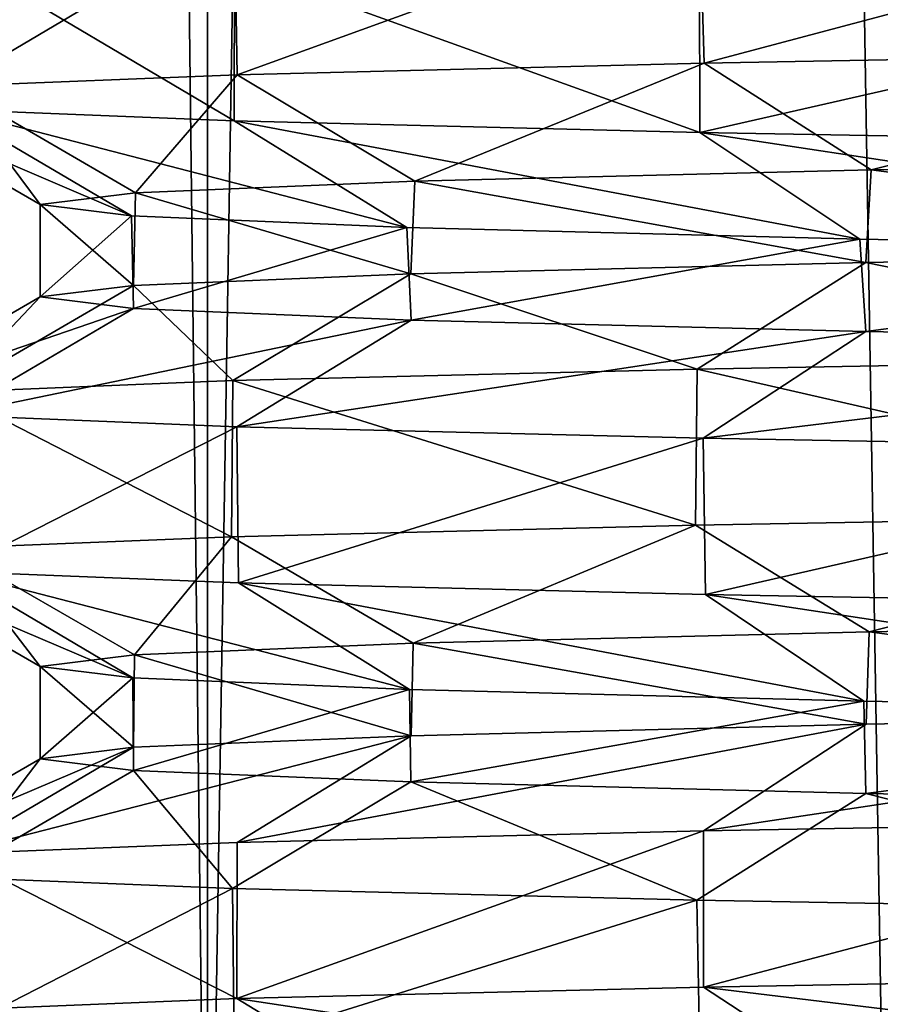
# Model space of a CAD drawing. Header units: millimetres. Extents: x -27 to 78, y -1 to 325.
# Tile 9 of 128: x -20.56 to -18.23, y 7.8 to 10.46. Entities that reach past the tile are written whole.
import ezdxf

# ---------------------------------------------------------------- set-up
doc = ezdxf.new("R2010")
doc.units = ezdxf.units.MM
doc.header["$LTSCALE"] = 65.185185
for name, color, linetype in [('1', 7, 'CONTINUOUS'), ('176', 7, 'CONTINUOUS'), ('177', 7, 'CONTINUOUS'), ('186', 7, 'CONTINUOUS'), ('187', 7, 'CONTINUOUS'), ('188', 7, 'CONTINUOUS'), ('5', 7, 'CONTINUOUS'), ('6', 7, 'CONTINUOUS')]:
    doc.layers.add(name, color=color, linetype=linetype)

msp = doc.modelspace()

# ---------------------------------------------------------------- linework, layer by layer
at = {"layer": '1', "color": 7, "linetype": 'CONTINUOUS', "true_color": 0x96918c}
for points in [[(-21.3988, 6.4, 6.9529), (-20.0476, 6.4, 10.2148), (-21.3988, 118.4, 6.9526), (-21.3988, 6.4, 6.9529)], [(-21.3988, 118.4, 6.9526), (-20.0476, 6.4, 10.2148), (-20.0474, 118.4, 10.2152), (-21.3988, 118.4, 6.9526)], [(-20.0476, 6.4, -10.2148), (-21.3988, 6.4, -6.9529), (-20.0474, 118.4, -10.2152), (-20.0476, 6.4, -10.2148)], [(-20.0474, 118.4, -10.2152), (-21.3988, 6.4, -6.9529), (-21.3988, 118.4, -6.9526), (-20.0474, 118.4, -10.2152)], [(-20.0476, 6.4, 10.2148), (-18.2029, 6.4, 13.2252), (-20.0474, 118.4, 10.2152), (-20.0476, 6.4, 10.2148)], [(-18.2029, 6.4, -13.2252), (-20.0476, 6.4, -10.2148), (-18.2031, 118.4, -13.2248), (-18.2029, 6.4, -13.2252)], [(-18.2031, 118.4, -13.2248), (-20.0476, 6.4, -10.2148), (-20.0474, 118.4, -10.2152), (-18.2031, 118.4, -13.2248)], [(-20.0474, 118.4, 10.2152), (-18.2029, 6.4, 13.2252), (-18.2031, 118.4, 13.2248), (-20.0474, 118.4, 10.2152)]]:
    msp.add_3dface(points, dxfattribs=at)
at = {"layer": '176', "color": 7, "linetype": 'CONTINUOUS', "true_color": 0x96918c}
for points in [[(-16.5856, 9.8374, 12.0485), (-18.2518, 10.0567, 9.3339), (-16.5674, 10.0879, 12.0735), (-16.5856, 9.8374, 12.0485)], [(-18.2665, 9.8061, 9.3051), (-19.4868, 10.0254, 6.3652), (-18.2518, 10.0567, 9.3339), (-18.2665, 9.8061, 9.3051)], [(-16.5856, 9.8374, 12.0485), (-18.2665, 9.8061, 9.3051), (-18.2518, 10.0567, 9.3339), (-16.5856, 9.8374, 12.0485)], [(-19.4973, 9.7749, 6.3329), (-20.2423, 9.9942, 3.2402), (-19.4868, 10.0254, 6.3652), (-19.4973, 9.7749, 6.3329)], [(-18.2665, 9.8061, 9.3051), (-19.4973, 9.7749, 6.3329), (-19.4868, 10.0254, 6.3652), (-18.2665, 9.8061, 9.3051)], [(-20.2479, 9.7436, 3.2053), (-20.5, 9.963, 0.0357), (-20.2423, 9.9942, 3.2402), (-20.2479, 9.7436, 3.2053)], [(-19.4973, 9.7749, 6.3329), (-20.2479, 9.7436, 3.2053), (-20.2423, 9.9942, 3.2402), (-19.4973, 9.7749, 6.3329)], [(-20.2479, 9.7436, 3.2053), (-20.5, 9.7124, -0.0008), (-20.5, 9.963, 0.0357), (-20.2479, 9.7436, 3.2053)], [(-20.5, 9.7124, -0.0008), (-20.2534, 9.9317, -3.17), (-20.5, 9.963, 0.0357), (-20.5, 9.7124, -0.0008)], [(-20.5, 9.7124, -0.0008), (-20.2476, 9.6812, -3.2067), (-20.2534, 9.9317, -3.17), (-20.5, 9.7124, -0.0008)], [(-20.2476, 9.6812, -3.2067), (-19.5085, 9.9005, -6.2984), (-20.2534, 9.9317, -3.17), (-20.2476, 9.6812, -3.2067)], [(-20.2476, 9.6812, -3.2067), (-19.497, 9.6499, -6.3338), (-19.5085, 9.9005, -6.2984), (-20.2476, 9.6812, -3.2067)], [(-19.497, 9.6499, -6.3338), (-18.2831, 9.8692, -9.2724), (-19.5085, 9.9005, -6.2984), (-19.497, 9.6499, -6.3338)], [(-19.497, 9.6499, -6.3338), (-18.2664, 9.6187, -9.3053), (-18.2831, 9.8692, -9.2724), (-19.497, 9.6499, -6.3338)], [(-18.2664, 9.6187, -9.3053), (-16.6077, 9.838, -12.018), (-18.2831, 9.8692, -9.2724), (-18.2664, 9.6187, -9.3053)], [(-18.2664, 9.6187, -9.3053), (-16.5859, 9.5874, -12.0482), (-16.6077, 9.838, -12.018), (-18.2664, 9.6187, -9.3053)]]:
    msp.add_3dface(points, dxfattribs=at)
at = {"layer": '177', "color": 7, "linetype": 'CONTINUOUS', "true_color": 0x96918c}
for points in [[(-16.584, 8.5874, 12.0508), (-18.2576, 8.8065, 9.3225), (-16.5738, 8.8378, 12.0648), (-16.584, 8.5874, 12.0508)], [(-18.2653, 8.5561, 9.3074), (-19.4914, 8.7753, 6.351), (-18.2576, 8.8065, 9.3225), (-18.2653, 8.5561, 9.3074)], [(-16.584, 8.5874, 12.0508), (-18.2653, 8.5561, 9.3074), (-18.2576, 8.8065, 9.3225), (-16.584, 8.5874, 12.0508)], [(-19.4965, 8.5249, 6.3353), (-20.245, 8.744, 3.2234), (-19.4914, 8.7753, 6.351), (-19.4965, 8.5249, 6.3353)], [(-18.2653, 8.5561, 9.3074), (-19.4965, 8.5249, 6.3353), (-19.4914, 8.7753, 6.351), (-18.2653, 8.5561, 9.3074)], [(-20.2475, 8.4937, 3.2076), (-20.5, 8.7128, 0.0165), (-20.245, 8.744, 3.2234), (-20.2475, 8.4937, 3.2076)], [(-19.4965, 8.5249, 6.3353), (-20.2475, 8.4937, 3.2076), (-20.245, 8.744, 3.2234), (-19.4965, 8.5249, 6.3353)], [(-20.2475, 8.4937, 3.2076), (-20.5, 8.4624, 0.0013), (-20.5, 8.7128, 0.0165), (-20.2475, 8.4937, 3.2076)], [(-20.5, 8.4624, 0.0013), (-20.2501, 8.6815, -3.191), (-20.5, 8.7128, 0.0165), (-20.5, 8.4624, 0.0013)], [(-20.5, 8.4624, 0.0013), (-20.2479, 8.4312, -3.205), (-20.2501, 8.6815, -3.191), (-20.5, 8.4624, 0.0013)], [(-20.2479, 8.4312, -3.205), (-19.5014, 8.6503, -6.3204), (-20.2501, 8.6815, -3.191), (-20.2479, 8.4312, -3.205)], [(-20.2479, 8.4312, -3.205), (-19.4974, 8.3999, -6.3326), (-19.5014, 8.6503, -6.3204), (-20.2479, 8.4312, -3.205)], [(-19.4974, 8.3999, -6.3326), (-18.2719, 8.619, -9.2946), (-19.5014, 8.6503, -6.3204), (-19.4974, 8.3999, -6.3326)], [(-19.4974, 8.3999, -6.3326), (-18.2667, 8.3687, -9.3047), (-18.2719, 8.619, -9.2946), (-19.4974, 8.3999, -6.3326)], [(-18.2667, 8.3687, -9.3047), (-16.5918, 8.5877, -12.0401), (-18.2719, 8.619, -9.2946), (-18.2667, 8.3687, -9.3047)], [(-18.2667, 8.3687, -9.3047), (-16.5859, 8.3374, -12.0482), (-16.5918, 8.5877, -12.0401), (-18.2667, 8.3687, -9.3047)]]:
    msp.add_3dface(points, dxfattribs=at)
at = {"layer": '186', "color": 7, "linetype": 'CONTINUOUS', "true_color": 0x96918c}
for points in [[(-18.7059, 8.2676, 9.544), (-16.984, 8.2988, 12.3509), (-18.7055, 7.8451, 9.5448), (-18.7059, 8.2676, 9.544)], [(-16.984, 8.2988, 12.3509), (-16.9814, 7.8764, 12.3544), (-18.7055, 7.8451, 9.5448), (-16.984, 8.2988, 12.3509)], [(-19.9678, 8.2363, 6.5028), (-18.7059, 8.2676, 9.544), (-19.9686, 7.8139, 6.5005), (-19.9678, 8.2363, 6.5028)], [(-18.7059, 8.2676, 9.544), (-18.7055, 7.8451, 9.5448), (-19.9686, 7.8139, 6.5005), (-18.7059, 8.2676, 9.544)], [(-20.7387, 8.2051, 3.3022), (-19.9678, 8.2363, 6.5028), (-19.9686, 7.8139, 6.5005), (-20.7387, 8.2051, 3.3022)], [(-20.7387, 8.2051, 3.3022), (-19.9686, 7.8139, 6.5005), (-20.7396, 7.7826, 3.2965), (-20.7387, 8.2051, 3.3022)], [(-19.9803, 8.1114, -6.4643), (-20.7452, 8.1427, -3.2616), (-20.7433, 7.7201, -3.2736), (-19.9803, 8.1114, -6.4643)], [(-19.9803, 8.1114, -6.4643), (-20.7433, 7.7201, -3.2736), (-19.9757, 7.6889, -6.4785), (-19.9803, 8.1114, -6.4643)], [(-18.7241, 8.0802, -9.5084), (-19.9803, 8.1114, -6.4643), (-19.9757, 7.6889, -6.4785), (-18.7241, 8.0802, -9.5084)], [(-18.7241, 8.0802, -9.5084), (-19.9757, 7.6889, -6.4785), (-18.716, 7.6576, -9.5242), (-18.7241, 8.0802, -9.5084)], [(-17.0074, 8.049, -12.3186), (-18.7241, 8.0802, -9.5084), (-18.716, 7.6576, -9.5242), (-17.0074, 8.049, -12.3186)], [(-17.0074, 8.049, -12.3186), (-18.716, 7.6576, -9.5242), (-16.9951, 7.6264, -12.3356), (-17.0074, 8.049, -12.3186)]]:
    msp.add_3dface(points, dxfattribs=at)
at = {"layer": '187', "color": 7, "linetype": 'CONTINUOUS', "true_color": 0x96918c}
for points in [[(-18.7232, 9.5172, 9.51), (-17.0067, 9.5484, 12.3195), (-17.0109, 9.1259, 12.3139), (-18.7232, 9.5172, 9.51)], [(-19.9795, 9.486, 6.4667), (-18.7232, 9.5172, 9.51), (-18.7273, 9.0947, 9.502), (-19.9795, 9.486, 6.4667)], [(-18.7232, 9.5172, 9.51), (-17.0109, 9.1259, 12.3139), (-18.7273, 9.0947, 9.502), (-18.7232, 9.5172, 9.51)], [(-20.7447, 9.4548, 3.2645), (-19.9795, 9.486, 6.4667), (-19.9829, 9.0635, 6.4562), (-20.7447, 9.4548, 3.2645)], [(-19.9795, 9.486, 6.4667), (-18.7273, 9.0947, 9.502), (-19.9829, 9.0635, 6.4562), (-19.9795, 9.486, 6.4667)], [(-20.7447, 9.4548, 3.2645), (-19.9829, 9.0635, 6.4562), (-20.7467, 9.0322, 3.252), (-20.7447, 9.4548, 3.2645)], [(-19.9684, 9.3611, -6.5011), (-20.7391, 9.3923, -3.2998), (-20.7369, 8.9697, -3.3135), (-19.9684, 9.3611, -6.5011)], [(-19.9684, 9.3611, -6.5011), (-20.7369, 8.9697, -3.3135), (-19.9641, 8.9386, -6.5143), (-19.9684, 9.3611, -6.5011)], [(-18.7063, 9.3299, -9.5432), (-19.9684, 9.3611, -6.5011), (-19.9641, 8.9386, -6.5143), (-18.7063, 9.3299, -9.5432)], [(-18.7063, 9.3299, -9.5432), (-19.9641, 8.9386, -6.5143), (-18.7001, 8.9073, -9.5553), (-18.7063, 9.3299, -9.5432)], [(-16.984, 9.2986, -12.3508), (-18.7063, 9.3299, -9.5432), (-18.7001, 8.9073, -9.5553), (-16.984, 9.2986, -12.3508)], [(-16.984, 9.2986, -12.3508), (-18.7001, 8.9073, -9.5553), (-16.9759, 8.8761, -12.362), (-16.984, 9.2986, -12.3508)]]:
    msp.add_3dface(points, dxfattribs=at)
at = {"layer": '188', "color": 7, "linetype": 'CONTINUOUS', "true_color": 0x96918c}
for points in [[(-18.717, 10.7673, 9.5222), (-16.9997, 10.7985, 12.3293), (-18.7036, 10.3452, 9.5485), (-18.717, 10.7673, 9.5222)], [(-16.9997, 10.7985, 12.3293), (-16.9784, 10.3765, 12.3586), (-18.7036, 10.3452, 9.5485), (-16.9997, 10.7985, 12.3293)], [(-19.9748, 10.7361, 6.4812), (-18.717, 10.7673, 9.5222), (-19.9676, 10.3139, 6.5035), (-19.9748, 10.7361, 6.4812)], [(-18.717, 10.7673, 9.5222), (-18.7036, 10.3452, 9.5485), (-19.9676, 10.3139, 6.5035), (-18.717, 10.7673, 9.5222)], [(-20.7421, 10.7049, 3.2808), (-19.9748, 10.7361, 6.4812), (-20.7393, 10.2827, 3.2987), (-20.7421, 10.7049, 3.2808)], [(-19.9748, 10.7361, 6.4812), (-19.9676, 10.3139, 6.5035), (-20.7393, 10.2827, 3.2987), (-19.9748, 10.7361, 6.4812)], [(-20.7421, 10.6425, -3.2811), (-20.7433, 10.2201, -3.2732), (-19.9756, 10.1889, -6.4788), (-20.7421, 10.6425, -3.2811)], [(-19.9748, 10.6113, -6.4815), (-20.7421, 10.6425, -3.2811), (-19.9756, 10.1889, -6.4788), (-19.9748, 10.6113, -6.4815)], [(-19.9748, 10.6113, -6.4815), (-19.9756, 10.1889, -6.4788), (-18.7155, 10.1576, -9.5253), (-19.9748, 10.6113, -6.4815)], [(-18.7169, 10.5801, -9.5225), (-19.9748, 10.6113, -6.4815), (-18.7155, 10.1576, -9.5253), (-18.7169, 10.5801, -9.5225)], [(-16.9995, 10.5489, -12.3295), (-18.7169, 10.5801, -9.5225), (-18.7155, 10.1576, -9.5253), (-16.9995, 10.5489, -12.3295)], [(-16.9995, 10.5489, -12.3295), (-18.7155, 10.1576, -9.5253), (-16.9937, 10.1264, -12.3375), (-16.9995, 10.5489, -12.3295)]]:
    msp.add_3dface(points, dxfattribs=at)
at = {"layer": '5', "color": 7, "linetype": 'CONTINUOUS', "true_color": 0x96918c}
for points in [[(-16.5856, 9.8374, 12.0485), (-17.0067, 9.5484, 12.3195), (-18.2665, 9.8061, 9.3051), (-16.5856, 9.8374, 12.0485)], [(-18.2665, 9.8061, 9.3051), (-18.7232, 9.5172, 9.51), (-19.4973, 9.7749, 6.3329), (-18.2665, 9.8061, 9.3051)], [(-17.0067, 9.5484, 12.3195), (-18.7232, 9.5172, 9.51), (-18.2665, 9.8061, 9.3051), (-17.0067, 9.5484, 12.3195)], [(-19.4973, 9.7749, 6.3329), (-19.9795, 9.486, 6.4667), (-20.2479, 9.7436, 3.2053), (-19.4973, 9.7749, 6.3329)], [(-18.7232, 9.5172, 9.51), (-19.9795, 9.486, 6.4667), (-19.4973, 9.7749, 6.3329), (-18.7232, 9.5172, 9.51)], [(-19.9795, 9.486, 6.4667), (-20.7447, 9.4548, 3.2645), (-20.2479, 9.7436, 3.2053), (-19.9795, 9.486, 6.4667)], [(-20.2479, 9.7436, 3.2053), (-20.7447, 9.4548, 3.2645), (-20.5, 9.7124, -0.0008), (-20.2479, 9.7436, 3.2053)], [(-20.7447, 9.4548, 3.2645), (-21, 9.4235, -0.0178), (-20.5, 9.7124, -0.0008), (-20.7447, 9.4548, 3.2645)], [(-20.5, 9.7124, -0.0008), (-21, 9.4235, -0.0178), (-20.2476, 9.6812, -3.2067), (-20.5, 9.7124, -0.0008)], [(-21, 9.4235, -0.0178), (-20.7391, 9.3923, -3.2998), (-20.2476, 9.6812, -3.2067), (-21, 9.4235, -0.0178)], [(-20.2476, 9.6812, -3.2067), (-20.7391, 9.3923, -3.2998), (-19.497, 9.6499, -6.3338), (-20.2476, 9.6812, -3.2067)], [(-20.7391, 9.3923, -3.2998), (-19.9684, 9.3611, -6.5011), (-19.497, 9.6499, -6.3338), (-20.7391, 9.3923, -3.2998)], [(-19.497, 9.6499, -6.3338), (-19.9684, 9.3611, -6.5011), (-18.2664, 9.6187, -9.3053), (-19.497, 9.6499, -6.3338)], [(-19.9684, 9.3611, -6.5011), (-18.7063, 9.3299, -9.5432), (-18.2664, 9.6187, -9.3053), (-19.9684, 9.3611, -6.5011)], [(-18.2664, 9.6187, -9.3053), (-18.7063, 9.3299, -9.5432), (-16.5859, 9.5874, -12.0482), (-18.2664, 9.6187, -9.3053)], [(-18.7063, 9.3299, -9.5432), (-16.984, 9.2986, -12.3508), (-16.5859, 9.5874, -12.0482), (-18.7063, 9.3299, -9.5432)], [(-16.984, 8.2988, 12.3509), (-18.7059, 8.2676, 9.544), (-16.584, 8.5874, 12.0508), (-16.984, 8.2988, 12.3509)], [(-16.584, 8.5874, 12.0508), (-18.7059, 8.2676, 9.544), (-18.2653, 8.5561, 9.3074), (-16.584, 8.5874, 12.0508)], [(-18.7059, 8.2676, 9.544), (-19.9678, 8.2363, 6.5028), (-18.2653, 8.5561, 9.3074), (-18.7059, 8.2676, 9.544)], [(-18.2653, 8.5561, 9.3074), (-19.9678, 8.2363, 6.5028), (-19.4965, 8.5249, 6.3353), (-18.2653, 8.5561, 9.3074)], [(-19.9678, 8.2363, 6.5028), (-20.7387, 8.2051, 3.3022), (-19.4965, 8.5249, 6.3353), (-19.9678, 8.2363, 6.5028)], [(-19.4965, 8.5249, 6.3353), (-20.7387, 8.2051, 3.3022), (-20.2475, 8.4937, 3.2076), (-19.4965, 8.5249, 6.3353)], [(-20.7387, 8.2051, 3.3022), (-21, 8.1739, 0.0206), (-20.2475, 8.4937, 3.2076), (-20.7387, 8.2051, 3.3022)], [(-20.2475, 8.4937, 3.2076), (-21, 8.1739, 0.0206), (-20.5, 8.4624, 0.0013), (-20.2475, 8.4937, 3.2076)], [(-21, 8.1739, 0.0206), (-20.7452, 8.1427, -3.2616), (-20.5, 8.4624, 0.0013), (-21, 8.1739, 0.0206)], [(-20.5, 8.4624, 0.0013), (-20.7452, 8.1427, -3.2616), (-20.2479, 8.4312, -3.205), (-20.5, 8.4624, 0.0013)], [(-20.7452, 8.1427, -3.2616), (-19.9803, 8.1114, -6.4643), (-20.2479, 8.4312, -3.205), (-20.7452, 8.1427, -3.2616)], [(-20.2479, 8.4312, -3.205), (-19.9803, 8.1114, -6.4643), (-19.4974, 8.3999, -6.3326), (-20.2479, 8.4312, -3.205)], [(-19.9803, 8.1114, -6.4643), (-18.7241, 8.0802, -9.5084), (-19.4974, 8.3999, -6.3326), (-19.9803, 8.1114, -6.4643)], [(-19.4974, 8.3999, -6.3326), (-18.7241, 8.0802, -9.5084), (-18.2667, 8.3687, -9.3047), (-19.4974, 8.3999, -6.3326)], [(-18.7241, 8.0802, -9.5084), (-17.0074, 8.049, -12.3186), (-18.2667, 8.3687, -9.3047), (-18.7241, 8.0802, -9.5084)], [(-18.2667, 8.3687, -9.3047), (-17.0074, 8.049, -12.3186), (-16.5859, 8.3374, -12.0482), (-18.2667, 8.3687, -9.3047)]]:
    msp.add_3dface(points, dxfattribs=at)
at = {"layer": '6', "color": 7, "linetype": 'CONTINUOUS', "true_color": 0x96918c}
for points in [[(-16.9784, 10.3765, 12.3586), (-18.2518, 10.0567, 9.3339), (-18.7036, 10.3452, 9.5485), (-16.9784, 10.3765, 12.3586)], [(-16.5674, 10.0879, 12.0735), (-18.2518, 10.0567, 9.3339), (-16.9784, 10.3765, 12.3586), (-16.5674, 10.0879, 12.0735)], [(-18.7036, 10.3452, 9.5485), (-19.4868, 10.0254, 6.3652), (-19.9676, 10.3139, 6.5035), (-18.7036, 10.3452, 9.5485)], [(-18.2518, 10.0567, 9.3339), (-19.4868, 10.0254, 6.3652), (-18.7036, 10.3452, 9.5485), (-18.2518, 10.0567, 9.3339)], [(-19.9676, 10.3139, 6.5035), (-20.2423, 9.9942, 3.2402), (-20.7393, 10.2827, 3.2987), (-19.9676, 10.3139, 6.5035)], [(-19.4868, 10.0254, 6.3652), (-20.2423, 9.9942, 3.2402), (-19.9676, 10.3139, 6.5035), (-19.4868, 10.0254, 6.3652)], [(-20.7393, 10.2827, 3.2987), (-20.5, 9.963, 0.0357), (-21, 10.2514, 0.0129), (-20.7393, 10.2827, 3.2987)], [(-20.2423, 9.9942, 3.2402), (-20.5, 9.963, 0.0357), (-20.7393, 10.2827, 3.2987), (-20.2423, 9.9942, 3.2402)], [(-20.5, 9.963, 0.0357), (-20.2534, 9.9317, -3.17), (-21, 10.2514, 0.0129), (-20.5, 9.963, 0.0357)], [(-21, 10.2514, 0.0129), (-20.2534, 9.9317, -3.17), (-20.7433, 10.2201, -3.2732), (-21, 10.2514, 0.0129)], [(-20.2534, 9.9317, -3.17), (-19.5085, 9.9005, -6.2984), (-20.7433, 10.2201, -3.2732), (-20.2534, 9.9317, -3.17)], [(-20.7433, 10.2201, -3.2732), (-19.5085, 9.9005, -6.2984), (-19.9756, 10.1889, -6.4788), (-20.7433, 10.2201, -3.2732)], [(-19.5085, 9.9005, -6.2984), (-18.2831, 9.8692, -9.2724), (-19.9756, 10.1889, -6.4788), (-19.5085, 9.9005, -6.2984)], [(-19.9756, 10.1889, -6.4788), (-18.2831, 9.8692, -9.2724), (-18.7155, 10.1576, -9.5253), (-19.9756, 10.1889, -6.4788)], [(-18.2831, 9.8692, -9.2724), (-16.6077, 9.838, -12.018), (-18.7155, 10.1576, -9.5253), (-18.2831, 9.8692, -9.2724)], [(-18.7155, 10.1576, -9.5253), (-16.6077, 9.838, -12.018), (-16.9937, 10.1264, -12.3375), (-18.7155, 10.1576, -9.5253)], [(-17.0109, 9.1259, 12.3139), (-18.2576, 8.8065, 9.3225), (-18.7273, 9.0947, 9.502), (-17.0109, 9.1259, 12.3139)], [(-16.5738, 8.8378, 12.0648), (-18.2576, 8.8065, 9.3225), (-17.0109, 9.1259, 12.3139), (-16.5738, 8.8378, 12.0648)], [(-18.7273, 9.0947, 9.502), (-19.4914, 8.7753, 6.351), (-19.9829, 9.0635, 6.4562), (-18.7273, 9.0947, 9.502)], [(-18.2576, 8.8065, 9.3225), (-19.4914, 8.7753, 6.351), (-18.7273, 9.0947, 9.502), (-18.2576, 8.8065, 9.3225)], [(-19.9829, 9.0635, 6.4562), (-20.245, 8.744, 3.2234), (-20.7467, 9.0322, 3.252), (-19.9829, 9.0635, 6.4562)], [(-19.4914, 8.7753, 6.351), (-20.245, 8.744, 3.2234), (-19.9829, 9.0635, 6.4562), (-19.4914, 8.7753, 6.351)], [(-20.7467, 9.0322, 3.252), (-20.5, 8.7128, 0.0165), (-21, 9.001, -0.0313), (-20.7467, 9.0322, 3.252)], [(-20.245, 8.744, 3.2234), (-20.5, 8.7128, 0.0165), (-20.7467, 9.0322, 3.252), (-20.245, 8.744, 3.2234)], [(-20.5, 8.7128, 0.0165), (-20.2501, 8.6815, -3.191), (-21, 9.001, -0.0313), (-20.5, 8.7128, 0.0165)], [(-21, 9.001, -0.0313), (-20.2501, 8.6815, -3.191), (-20.7369, 8.9697, -3.3135), (-21, 9.001, -0.0313)], [(-20.2501, 8.6815, -3.191), (-19.5014, 8.6503, -6.3204), (-20.7369, 8.9697, -3.3135), (-20.2501, 8.6815, -3.191)], [(-20.7369, 8.9697, -3.3135), (-19.5014, 8.6503, -6.3204), (-19.9641, 8.9386, -6.5143), (-20.7369, 8.9697, -3.3135)], [(-19.5014, 8.6503, -6.3204), (-18.2719, 8.619, -9.2946), (-19.9641, 8.9386, -6.5143), (-19.5014, 8.6503, -6.3204)], [(-19.9641, 8.9386, -6.5143), (-18.2719, 8.619, -9.2946), (-18.7001, 8.9073, -9.5553), (-19.9641, 8.9386, -6.5143)], [(-18.2719, 8.619, -9.2946), (-16.5918, 8.5877, -12.0401), (-18.7001, 8.9073, -9.5553), (-18.2719, 8.619, -9.2946)], [(-18.7001, 8.9073, -9.5553), (-16.5918, 8.5877, -12.0401), (-16.9759, 8.8761, -12.362), (-18.7001, 8.9073, -9.5553)], [(-16.9814, 7.8764, 12.3544), (-16.5826, 7.5877, 12.0527), (-18.7055, 7.8451, 9.5448), (-16.9814, 7.8764, 12.3544)], [(-18.7055, 7.8451, 9.5448), (-18.2645, 7.5564, 9.309), (-19.9686, 7.8139, 6.5005), (-18.7055, 7.8451, 9.5448)], [(-16.5826, 7.5877, 12.0527), (-18.2645, 7.5564, 9.309), (-18.7055, 7.8451, 9.5448), (-16.5826, 7.5877, 12.0527)], [(-19.9686, 7.8139, 6.5005), (-19.4961, 7.5251, 6.3366), (-20.7396, 7.7826, 3.2965), (-19.9686, 7.8139, 6.5005)], [(-18.2645, 7.5564, 9.309), (-19.4961, 7.5251, 6.3366), (-19.9686, 7.8139, 6.5005), (-18.2645, 7.5564, 9.309)]]:
    msp.add_3dface(points, dxfattribs=at)

doc.saveas('drawing.dxf')
